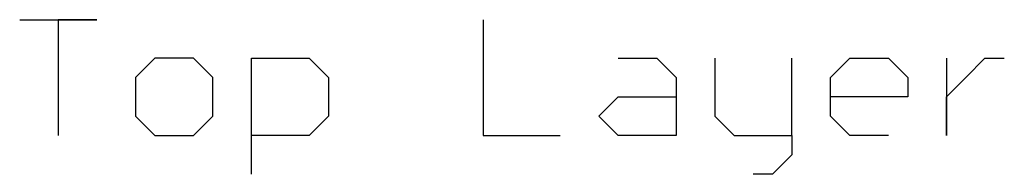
# Model space of a CAD drawing. Extents: x 32 to 97, y 17 to 119.
# Tile 1 of 24: x 32.23 to 45.18, y 16.65 to 18.68. Entities that reach past the tile are written whole.
import ezdxf

# ---------------------------------------------------------------- set-up
doc = ezdxf.new("R2010")
doc.units = 0
doc.layers.add('TOPLAYER', color=1, linetype='CONTINUOUS')

msp = doc.modelspace()

# ---------------------------------------------------------------- linework, layer by layer
at = {"layer": 'TOPLAYER'}
for p, q in [((32.233, 18.681), (33.248, 18.681)), ((33.248, 18.681), (32.74, 18.681)), ((32.74, 18.681), (32.74, 17.158)), ((38.327, 18.681), (38.327, 17.158)), ((34.01, 18.174), (33.756, 17.92)), ((34.518, 18.174), (34.01, 18.174)), ((34.772, 17.92), (34.518, 18.174)), ((35.28, 16.65), (35.28, 18.174)), ((35.28, 18.174), (36.041, 18.174)), ((36.041, 18.174), (36.295, 17.92)), ((40.104, 18.174), (40.612, 18.174)), ((40.612, 18.174), (40.866, 17.92)), ((41.374, 18.174), (41.374, 17.412)), ((42.389, 17.158), (42.389, 18.174)), ((42.897, 17.92), (43.151, 18.174)), ((43.151, 18.174), (43.659, 18.174)), ((43.659, 18.174), (43.913, 17.92)), ((44.421, 18.174), (44.421, 17.158)), ((44.675, 17.92), (44.928, 18.174)), ((44.928, 18.174), (45.182, 18.174)), ((33.756, 17.92), (33.756, 17.412)), ((34.772, 17.412), (34.772, 17.92)), ((36.295, 17.92), (36.295, 17.412)), ((40.866, 17.92), (40.866, 17.158)), ((42.897, 17.412), (42.897, 17.92)), ((43.913, 17.92), (43.913, 17.666)), ((44.421, 17.666), (44.675, 17.92)), ((39.85, 17.412), (40.104, 17.666)), ((40.104, 17.666), (40.866, 17.666)), ((43.913, 17.666), (42.897, 17.666)), ((44.421, 17.158), (44.421, 17.666)), ((33.756, 17.412), (34.01, 17.158)), ((34.518, 17.158), (34.772, 17.412)), ((36.295, 17.412), (36.041, 17.158)), ((40.104, 17.158), (39.85, 17.412)), ((41.374, 17.412), (41.628, 17.158)), ((43.151, 17.158), (42.897, 17.412)), ((34.01, 17.158), (34.518, 17.158)), ((36.041, 17.158), (35.28, 17.158)), ((38.327, 17.158), (39.342, 17.158)), ((40.866, 17.158), (40.104, 17.158)), ((41.628, 17.158), (42.389, 17.158)), ((42.389, 17.158), (42.389, 16.904)), ((43.659, 17.158), (43.151, 17.158)), ((42.389, 16.904), (42.135, 16.65)), ((42.135, 16.65), (41.881, 16.65))]:
    msp.add_line(p, q, dxfattribs=at)

doc.saveas('drawing.dxf')
